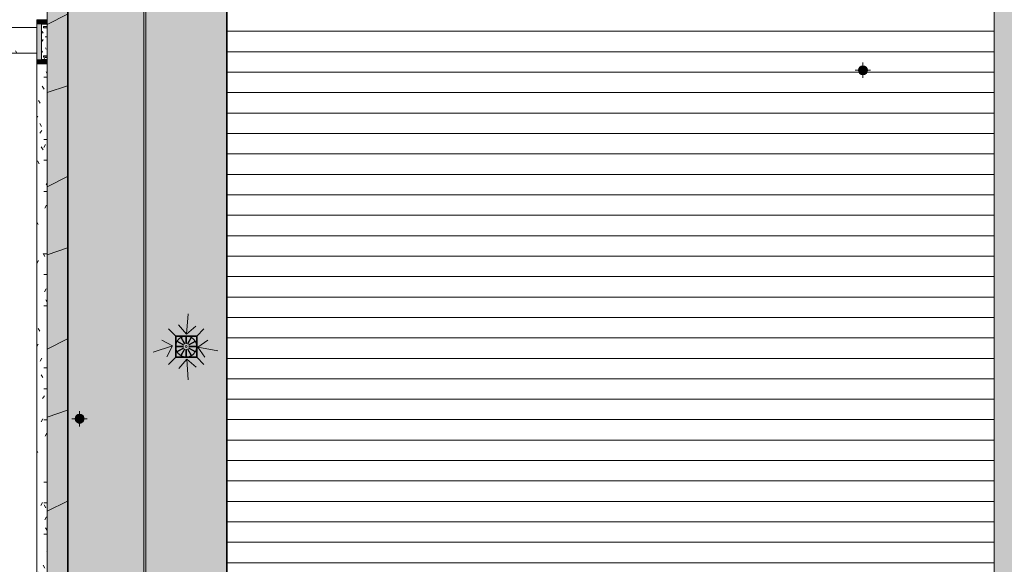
# Model space of a CAD drawing. Header units: millimetres. Extents: x 992 to 119315, y -26483 to 33271.
# Tile 21 of 110: x 94214 to 103849, y -22015 to -16687. Entities that reach past the tile are written whole.
import ezdxf

# ---------------------------------------------------------------- set-up
doc = ezdxf.new("R2010")
doc.units = ezdxf.units.MM
for name, color, linetype, lineweight in [('A-DETL', 90, 'Continuous', 9), ('A-DETL-MBND', 5, 'Continuous', 9), ('A-DETL-THIN', 151, 'Continuous', 9), ('A-ROOF', 132, 'Continuous', 9), ('A-WALL', 113, 'Continuous', 18), ('P-PIPE', 3, 'Continuous', 9), ('P-SANR-FIXT', 6, 'Continuous', 9), ('S-COLS', 52, 'Continuous', 9)]:
    doc.layers.add(name, color=color, linetype=linetype, lineweight=lineweight)
pattern_1 = [(0, (0, 0), (812.8, 203.2), [33.528, -576.072, 33.528, -576.072, -3251.2]), (0, (0, 0), (812.8, 203.2), [-1219.2, 33.528, -1185.672, 33.528, -576.072, -1422.4]), (0, (0, 0), (812.8, 203.2), [-3048, 33.528, -372.872, 33.528, -982.472]), (120, (304.8, 101.6), (-582.3764, 602.3054), [33.528, -576.072, 33.528, -576.072, -3251.2]), (120, (304.8, 101.6), (-582.3764, 602.3054), [-1219.2, 33.528, -1185.672, 33.528, -576.072, -1422.4]), (120, (304.8, 101.6), (-582.3764, 602.3054), [-3048, 33.528, -372.872, 33.528, -982.472]), (240, (406.4, 508), (-230.4236, -805.5054), [33.528, -576.072, 33.528, -576.072, -3251.2]), (240, (406.4, 508), (-230.4236, -805.5054), [-1219.2, 33.528, -1185.672, 33.528, -576.072, -1422.4]), (240, (406.4, 508), (-230.4236, -805.5054), [-3048, 33.528, -372.872, 33.528, -982.472])]

# ---------------------------------------------------------------- blocks, each defined once
blk = doc.blocks.new('ESG_Serie Normal_Terminal de Ventilacao - Standard-V5-PLANTA DE CAIMENTO DE PISOS - COBERTURA')
at = {"layer": 'A-DETL-MBND'}
h = blk.add_hatch(color=50, dxfattribs=at)
h.paths.add_polyline_path([(11860.7, -17224.7), (11875.2, -17221.8), (11885.6, -17216.3), (11893.6, -17208.9), (11899.5, -17199.6), (11902.4, -17192.5), (11903.2, -17177.3), (11900.9, -17167.1), (11895.5, -17156.7), (11888, -17148.6), (11878.8, -17142.8), (11867.5, -17139.4), (11859.2, -17138.6), (11846.2, -17141.3), (11835.8, -17146.8), (11827.8, -17154.3), (11821.9, -17163.5), (11819, -17170.7), (11817.6, -17181.6), (11820.5, -17196.3), (11825.9, -17206.5), (11833.4, -17214.5), (11842.8, -17220.4), (11853.9, -17223.8)])
h.paths.add_polyline_path([(11860.7, -17223.2), (11846.3, -17220.3), (11836.4, -17215), (11828.9, -17208), (11823.2, -17199), (11819.9, -17188.4), (11819.6, -17177.3), (11821.9, -17167.2), (11827.2, -17157.3), (11834.3, -17149.8), (11842.8, -17144.3), (11851.6, -17141.1), (11862.1, -17140.1), (11875, -17142.8), (11885, -17148.1), (11892.5, -17155.1), (11898.2, -17164.1), (11901.5, -17174.7), (11902.3, -17181.8), (11899.5, -17195.9), (11894.1, -17205.9), (11887.1, -17213.4), (11878.1, -17219.1), (11869.8, -17222), (11861, -17223.2)])
h = blk.add_hatch(color=50, dxfattribs=at)
h.paths.add_polyline_path([(11860.7, -17223.2), (11875, -17220.3), (11885, -17215), (11892.5, -17208), (11898.2, -17199), (11901.2, -17190.7), (11901.8, -17177.3), (11899.5, -17167.2), (11894.1, -17157.3), (11887.1, -17149.8), (11878.1, -17144.1), (11867.5, -17140.8), (11859.6, -17140), (11846.3, -17142.8), (11836.4, -17148.1), (11828.9, -17155.1), (11823.2, -17164.1), (11820.2, -17172.4), (11819.2, -17183), (11822.1, -17196.3), (11827.2, -17205.9), (11834.3, -17213.4), (11843.2, -17219.1), (11853.9, -17222.3), (11860.4, -17223.2)])
h.paths.add_polyline_path([(11860.7, -17221.7), (11846.7, -17218.9), (11837.5, -17213.9), (11830.2, -17207.2), (11824.5, -17198.1), (11821.4, -17188.4), (11821.1, -17177.3), (11823.4, -17167.6), (11828.3, -17158.4), (11834.8, -17151.3), (11844.1, -17145.3), (11854.1, -17142.3), (11863.6, -17141.8), (11874.6, -17144.3), (11883.9, -17149.2), (11891.2, -17156), (11896.9, -17165), (11899.9, -17174.7), (11900.8, -17181.6), (11898, -17195.5), (11893.1, -17204.8), (11885.8, -17212.5), (11877.2, -17217.8), (11867.3, -17220.8)])
h = blk.add_hatch(color=50, dxfattribs=at)
h.paths.add_polyline_path([(11860.7, -17221.7), (11874.6, -17218.9), (11883.9, -17213.9), (11891.2, -17207.2), (11896.9, -17198.1), (11899.9, -17188.5), (11900.3, -17177.3), (11898, -17167.6), (11893.1, -17158.4), (11885.7, -17150.6), (11877.2, -17145.3), (11867.5, -17142.3), (11860, -17141.5), (11846.7, -17144.3), (11837.5, -17149.2), (11830, -17156.2), (11824.5, -17165), (11821.5, -17174.6), (11820.9, -17184.5), (11823.4, -17195.5), (11828.3, -17204.8), (11835.7, -17212.5), (11843.8, -17217.7), (11853.9, -17220.8), (11859.6, -17221.6)])
h.paths.add_polyline_path([(11860.7, -17220.2), (11847.8, -17217.7), (11838, -17212.4), (11830.9, -17205.7), (11825.5, -17196.8), (11823, -17188.4), (11822.6, -17177.3), (11824.9, -17167.8), (11830, -17158.7), (11836.9, -17151.5), (11842, -17147.9), (11854.7, -17143.7), (11865.1, -17143.5), (11873.6, -17145.5), (11883.4, -17150.7), (11890.4, -17157.5), (11895.8, -17166.4), (11898.4, -17174.7), (11899.3, -17181.6), (11896.4, -17195.3), (11891.4, -17204.4), (11884.5, -17211.6), (11878.8, -17215.5), (11866.7, -17219.4), (11863.5, -17219.8)])
h.paths.add_polyline_path([(11824.8, -17191.8), (11823.7, -17191.3), (11824.7, -17191.8)])
h = blk.add_hatch(color=50, dxfattribs=at)
h.paths.add_polyline_path([(11888, -17208.9), (11894.4, -17200.3), (11898.5, -17187.6), (11898.7, -17177.2), (11897, -17172.4), (11897, -17173.4), (11897.5, -17185.6), (11895.2, -17195.1), (11890.4, -17203.8), (11887.7, -17208.1)])
h.paths.add_polyline_path([(11860.7, -17220.2), (11874.6, -17217.2), (11883.5, -17212.3), (11886.8, -17208.4), (11885.9, -17208.9), (11875.6, -17215.5), (11866.2, -17218.2), (11856.3, -17218.4), (11851, -17218.5), (11851.6, -17219), (11859.4, -17220)])
h.paths.add_polyline_path([(11823.4, -17191.6), (11824.4, -17190.1), (11823.9, -17177.3), (11826.2, -17168), (11831, -17159.4), (11833.7, -17155), (11832.7, -17155.1), (11827, -17162.9), (11822.9, -17175.6), (11822.7, -17186), (11823.4, -17191.3)])
h.paths.add_polyline_path([(11850.7, -17218.9), (11849.5, -17217.1), (11838.8, -17211.4), (11831.7, -17204.6), (11826.6, -17196.2), (11824.5, -17191.7), (11823.9, -17192.7), (11829.8, -17204.3), (11836.6, -17211.3), (11845.5, -17216.7), (11850.3, -17218.7)])
h.paths.add_polyline_path([(11870.7, -17144.3), (11857.9, -17143.3), (11846.7, -17145.9), (11837.9, -17150.8), (11834.6, -17154.7), (11835.1, -17154.5), (11845.8, -17147.6), (11855.2, -17144.9), (11865.1, -17144.8), (11870.4, -17144.6)])
h.paths.add_polyline_path([(11898, -17171.6), (11891.5, -17158.9), (11884.8, -17151.8), (11875.9, -17146.4), (11870.9, -17145.5), (11871.8, -17146.1), (11882.6, -17151.7), (11889.7, -17158.5), (11894.7, -17167), (11897.1, -17171.4)])
for points in [[(11887.1, -17208), (11893.1, -17200.3), (11897.3, -17187.1), (11897.5, -17177.3), (11896.6, -17171.5), (11891.2, -17160.4), (11887.1, -17155.1), (11878.5, -17148.8), (11867.5, -17145.1), (11856.6, -17144.7), (11850.2, -17145.8), (11839.1, -17151.4), (11834.3, -17155.1), (11885.2, -17206)], [(11860.7, -17218.9), (11870.4, -17217.7), (11882.3, -17211.7), (11887.1, -17208), (11834.1, -17155.4), (11828.3, -17162.9), (11824, -17176.1), (11823.4, -17182.2), (11824.8, -17191.6), (11830.2, -17202.6), (11837, -17210.1), (11842.8, -17214.3), (11855.3, -17218.2), (11860.7, -17218.9)]]:
    blk.add_hatch(color=50, dxfattribs=at).paths.add_polyline_path(points)
at = {"layer": 'A-DETL-MBND', "color": 253}
for radius, start, end in [(43.5, 315, 135), (43.1, 315, 135), (42, 315, 135), (41.7, 315, 135), (40.4, 315, 135), (40.1, 315, 135), (38.9, 315, 135), (38.6, 315, 135), (37.4, 315, 135), (43.5, 135, 315), (43.1, 135, 315), (42, 135, 315), (41.7, 135, 315), (40.4, 135, 315), (40.1, 135, 315), (38.9, 135, 315), (38.6, 135, 315), (37.4, 135, 315)]:
    blk.add_arc((11860.7, -17181.6), radius, start, end, dxfattribs=at)
blk = doc.blocks.new('ESG_Serie Normal_Terminal de Ventilacao - Standard-V6-PLANTA DE CAIMENTO DE PISOS - COBERTURA')
at = {"layer": 'A-DETL-MBND'}
h = blk.add_hatch(color=50, dxfattribs=at)
h.paths.add_polyline_path([(4195.4, -20634.1), (4209.9, -20631.3), (4220.3, -20625.8), (4228.3, -20618.3), (4234.2, -20609.1), (4237.6, -20597.9), (4238.4, -20589.7), (4235.7, -20576.5), (4230.2, -20566.1), (4222.7, -20558.1), (4213.5, -20552.2), (4205.1, -20549.2), (4194, -20548.1), (4180.9, -20550.8), (4170.5, -20556.3), (4162.5, -20563.7), (4156.6, -20572.9), (4153.2, -20584.2), (4152.5, -20592.3), (4155.2, -20605.5), (4160.6, -20615.9), (4168.1, -20623.9), (4177.5, -20629.9), (4185.7, -20632.9), (4194.5, -20634)])
h.paths.add_polyline_path([(4195.4, -20632.7), (4181.1, -20629.8), (4171.1, -20624.5), (4163.6, -20617.4), (4158.1, -20608.9), (4154.9, -20600.1), (4153.9, -20589.6), (4156.8, -20576.3), (4162, -20566.7), (4169, -20559.2), (4178, -20553.5), (4188.6, -20550.2), (4195.7, -20549.4), (4209.8, -20552.2), (4219.7, -20557.6), (4227.2, -20564.6), (4232.9, -20573.6), (4235.9, -20581.9), (4236.9, -20592.4), (4234, -20605.8), (4228.9, -20615.3), (4221.8, -20622.8), (4212.9, -20628.5), (4202.3, -20631.8), (4195.7, -20632.7)])
h = blk.add_hatch(color=50, dxfattribs=at)
h.paths.add_polyline_path([(4195.4, -20632.7), (4209.8, -20629.8), (4219.7, -20624.5), (4227.2, -20617.4), (4232.9, -20608.5), (4236.2, -20597.9), (4237.1, -20590.7), (4234.2, -20576.7), (4228.9, -20566.7), (4221.8, -20559.2), (4212.9, -20553.5), (4204.5, -20550.5), (4194, -20549.5), (4181.1, -20552.2), (4171.1, -20557.6), (4163.6, -20564.6), (4157.9, -20573.6), (4154.6, -20584.2), (4153.8, -20591.3), (4156.6, -20605.4), (4162, -20615.3), (4169, -20622.8), (4178, -20628.5), (4186.3, -20631.5), (4195.1, -20632.7)])
h.paths.add_polyline_path([(4195.4, -20631.2), (4181.5, -20628.3), (4172.2, -20623.4), (4164.9, -20616.7), (4159.2, -20607.6), (4156.2, -20598), (4155.7, -20588.1), (4158.1, -20577.1), (4163, -20567.8), (4169.8, -20560.5), (4178.9, -20554.8), (4188.8, -20551.7), (4195.4, -20550.9), (4209.4, -20553.7), (4218.6, -20558.6), (4225.9, -20565.4), (4231.6, -20574.5), (4234.6, -20584.1), (4235.2, -20593.9), (4232.7, -20605), (4227.7, -20614.3), (4221, -20621.6), (4212, -20627.2), (4202, -20630.3), (4196.5, -20631)])
h = blk.add_hatch(color=50, dxfattribs=at)
h.paths.add_polyline_path([(4195.4, -20631.2), (4209.4, -20628.3), (4218.7, -20623.4), (4226.4, -20616.1), (4231.6, -20607.6), (4234.7, -20597.9), (4235.6, -20591), (4232.7, -20577.1), (4227.7, -20567.7), (4220.8, -20560.3), (4212, -20554.8), (4202.4, -20551.8), (4192.5, -20551.3), (4181.5, -20553.7), (4172.2, -20558.6), (4164.5, -20566), (4159.2, -20574.5), (4156.2, -20584.2), (4155.3, -20591), (4158.1, -20605), (4163, -20614.2), (4169.8, -20621.6), (4178.9, -20627.2), (4188.5, -20630.2)])
h.paths.add_polyline_path([(4195.4, -20629.6), (4181.7, -20626.8), (4172.6, -20621.8), (4165.4, -20614.8), (4161.7, -20609.7), (4157.6, -20597), (4157.4, -20586.6), (4159.3, -20578.1), (4164.5, -20568.4), (4171.3, -20561.3), (4180.2, -20555.9), (4188.6, -20553.3), (4195.4, -20552.4), (4209.1, -20555.3), (4218.2, -20560.3), (4225.4, -20567.2), (4229.1, -20572.3), (4233.2, -20585), (4233.5, -20595.4), (4231.1, -20605), (4226.3, -20613.7), (4219.5, -20620.8), (4210.6, -20626.2), (4202.3, -20628.7), (4196.7, -20629.5)])
h.paths.add_polyline_path([(4185.2, -20555.1), (4185.7, -20554), (4185.2, -20555.1)])
h = blk.add_hatch(color=50, dxfattribs=at)
h.paths.add_polyline_path([(4195.4, -20629.6), (4204.6, -20627.3), (4204, -20627.3), (4191.4, -20627.9), (4181.8, -20625.5), (4173.2, -20620.7), (4168.9, -20618), (4169, -20619), (4178, -20625.2), (4189.4, -20628.8), (4191.2, -20629.1)])
h.paths.add_polyline_path([(4205.4, -20628.3), (4216.2, -20623.4), (4225.3, -20614.9), (4230.6, -20606.2), (4231.4, -20601.2), (4230.9, -20602.2), (4225.3, -20613), (4218.5, -20620), (4210, -20625.1), (4205.6, -20627.2)])
h.paths.add_polyline_path([(4185.4, -20553.7), (4187.2, -20554.7), (4199.5, -20554.2), (4209, -20556.5), (4217.6, -20561.3), (4221.9, -20564), (4221.8, -20563), (4214.1, -20557.3), (4201.4, -20553.2), (4191, -20553), (4185.7, -20553.7)])
h.paths.add_polyline_path([(4158.1, -20581), (4159.9, -20579.9), (4165.5, -20569.1), (4172.3, -20562), (4180.8, -20557), (4185.3, -20554.8), (4184.3, -20554.2), (4172.7, -20560.2), (4165.7, -20566.9), (4160.3, -20575.8), (4158.3, -20580.6)])
h.paths.add_polyline_path([(4168.1, -20618.3), (4168.3, -20616.6), (4161.5, -20605.9), (4158.8, -20596.5), (4158.6, -20586.6), (4158.4, -20581.3), (4158, -20581.9), (4156.8, -20591), (4159.7, -20604.7), (4164.7, -20613.9), (4167.8, -20617.9)])
h.paths.add_polyline_path([(4232.7, -20601), (4233.5, -20586.8), (4231.2, -20577.3), (4226.2, -20568.2), (4222.2, -20564.9), (4222.8, -20565.8), (4229.4, -20576.1), (4232.1, -20585.5), (4232.2, -20595.4), (4232.4, -20600.8)])
for points in [[(4169, -20617.4), (4221.8, -20564.6), (4213.3, -20558.3), (4200.9, -20554.4), (4194.8, -20553.7), (4184.9, -20555.3), (4174.3, -20560.5), (4168.8, -20564.8), (4163, -20572.3), (4158.9, -20584.2), (4158.6, -20595.1), (4159.5, -20601.1), (4165.3, -20612.6), (4168.9, -20617.3)], [(4195.4, -20628.4), (4205.1, -20627.1), (4216.5, -20621.6), (4223.9, -20614.7), (4227.8, -20609.7), (4231.9, -20597.9), (4232.3, -20587), (4231.4, -20580.9), (4225.6, -20569.4), (4221.8, -20564.6), (4169, -20617.4), (4177.6, -20623.7), (4189.9, -20627.7), (4195.4, -20628.4)]]:
    blk.add_hatch(color=50, dxfattribs=at).paths.add_polyline_path(points)
at = {"layer": 'A-DETL-MBND', "color": 253}
for radius, start, end in [(43.5, 45, 225), (43.1, 45, 225), (42, 45, 225), (41.7, 45, 225), (40.4, 45, 225), (40.1, 45, 225), (38.9, 45, 225), (38.6, 45, 225), (37.4, 45, 225), (43.5, 225, 45), (43.1, 225, 45), (42, 225, 45), (41.7, 225, 45), (40.4, 225, 45), (40.1, 225, 45), (38.9, 225, 45), (38.6, 225, 45), (37.4, 225, 45)]:
    blk.add_arc((4195.4, -20591), radius, start, end, dxfattribs=at)
blk = doc.blocks.new('PLUV_Grelha Ralo Hemisférico_Abacaxi - Grelha Abacaxi-25616862-PLANTA DE CAIMENTO DE PISOS - COBERTURA')
at = {"layer": 'A-DETL-MBND'}
for points in [[(-2.5, -102.3), (-2.4, -29.9), (0, -29.9), (0, -10), (-5, -8.7), (-8.7, -5), (-10, 0), (-8.7, 5), (-5, 8.7), (0, 10.8), (0, 30), (-2.5, 29.9), (-2.5, 102.3), (-47.8, 90.4), (-49, 89.9), (-13.3, 26.9), (-17.6, 25.5), (-53.3, 87.4), (-69, 73.9), (-87, 53.1), (-24.7, 17.2), (-27.2, 12.8), (-89.9, 49), (-98.6, 23.5), (-100.7, 14.4), (-102.3, 2.5), (-29.9, 2.5), (-29.9, -2.5), (-102.3, -2.5), (-98.6, -23.5), (-88.9, -48.4), (-27.2, -12.8), (-24.7, -17.1), (-87.4, -53.3), (-56.1, -85.3), (-53.3, -87.4), (-17.1, -24.7), (-12.8, -27.2), (-49, -89.9), (-29.6, -97), (-12.6, -99.9)], [(2.5, -102.3), (47.8, -90.4), (49, -89.9), (13, -27.1), (17.6, -25.4), (53.4, -87.4), (69, -73.8), (87, -53.1), (24.7, -17.1), (27.2, -12.8), (89.9, -49), (98.6, -23.5), (100.7, -14.4), (102.3, -2.5), (29.9, -2.5), (29.9, 2.5), (102.3, 2.5), (98.6, 23.5), (88.9, 48.4), (27.2, 12.8), (25.5, 17.6), (87.4, 53.4), (56.1, 85.3), (53.4, 87.4), (17.2, 24.7), (12.8, 27.2), (49, 89.9), (28.7, 97.1), (2.5, 101.2), (2.5, 29.9), (0, 29.9), (0, 10), (5, 8.7), (8.7, 5), (10, 0), (8.7, -5), (5, -8.7), (0, -10.8), (0, -30), (2.5, -29.9), (2.5, -101.9)]]:
    blk.add_hatch(color=252, dxfattribs=at).paths.add_polyline_path(points)
at = {"layer": 'A-DETL-MBND', "color": 253}
for p, q in [((-2.5, 29.9), (-2.5, 102.3)), ((2.5, 102.3), (2.5, 29.9)), ((-102.3, 2.5), (-29.9, 2.5)), ((-27.2, 12.8), (-89.9, 49)), ((-87.4, 53.4), (-24.7, 17.2)), ((-17.1, 24.7), (-53.3, 87.4)), ((-49, 89.9), (-12.8, 27.2)), ((12.8, 27.2), (49, 89.9)), ((53.4, 87.4), (17.2, 24.7)), ((24.7, 17.2), (87.4, 53.4)), ((89.9, 49), (27.2, 12.8)), ((29.9, 2.5), (102.3, 2.5)), ((-29.9, -2.5), (-102.3, -2.5)), ((-89.9, -49), (-27.2, -12.8)), ((-24.7, -17.1), (-87.4, -53.3)), ((-53.3, -87.4), (-17.1, -24.7)), ((-12.8, -27.2), (-49, -89.9)), ((-2.5, -102.3), (-2.5, -29.9)), ((2.5, -29.9), (2.5, -102.3)), ((49, -89.9), (12.8, -27.2)), ((17.2, -24.7), (53.4, -87.4)), ((87.4, -53.3), (24.7, -17.1)), ((27.2, -12.8), (89.9, -49)), ((102.3, -2.5), (29.9, -2.5))]:
    blk.add_line(p, q, dxfattribs=at)
at = {"layer": 'A-DETL-MBND', "color": 253, "flags": 128}
for points in [[(0, 102.5), (-4.1, 102.4), (-8.2, 102.2), (-12.3, 101.8), (-16.3, 101.2), (-20.4, 100.5), (-24.4, 99.6), (-28.3, 98.5), (-32.2, 97.3), (-36.1, 95.9), (-39.9, 94.4), (-43.7, 92.7), (-47.3, 90.9), (-50.9, 89), (-54.4, 86.8), (-57.9, 84.6), (-61.2, 82.2), (-64.5, 79.7), (-67.6, 77.1), (-70.6, 74.3), (-73.5, 71.4), (-76.3, 68.4), (-79, 65.3), (-81.5, 62.1), (-84, 58.8), (-86.3, 55.4), (-88.4, 51.9), (-90.4, 48.3), (-92.3, 44.7), (-94, 40.9), (-95.5, 37.1), (-96.9, 33.3), (-98.2, 29.4), (-99.3, 25.4), (-100.2, 21.4), (-101, 17.4), (-101.6, 13.4), (-102.1, 9.3), (-102.4, 5.2), (-102.5, 1.1), (-102.5, -3), (-102.3, -7.1), (-101.9, -11.2), (-101.4, -15.2), (-100.7, -19.3), (-99.8, -23.3), (-98.8, -27.3), (-97.6, -31.2), (-96.3, -35.1), (-94.8, -38.9), (-93.2, -42.7), (-91.4, -46.3), (-89.5, -50), (-87.4, -53.5), (-85.2, -57), (-82.9, -60.3), (-80.4, -63.6), (-77.8, -66.8), (-75.1, -69.8), (-72.2, -72.8), (-69.2, -75.6), (-66.2, -78.3), (-63, -80.9), (-59.7, -83.3), (-56.3, -85.6), (-52.8, -87.8), (-49.3, -89.9), (-45.7, -91.8), (-41.9, -93.5), (-38.2, -95.1), (-34.3, -96.6), (-30.4, -97.9), (-26.5, -99), (-22.5, -100), (-18.5, -100.8), (-14.5, -101.5), (-10.4, -102), (-6.3, -102.3), (-2.2, -102.5), (0, -102.5)], [(0, -102.5), (4.1, -102.4), (8.2, -102.2), (12.3, -101.8), (16.3, -101.2), (20.4, -100.5), (24.4, -99.6), (28.3, -98.5), (32.2, -97.3), (36.1, -95.9), (39.9, -94.4), (43.7, -92.7), (47.3, -90.9), (50.9, -89), (54.4, -86.8), (57.9, -84.6), (61.2, -82.2), (64.5, -79.7), (67.6, -77.1), (70.6, -74.3), (73.5, -71.4), (76.3, -68.4), (79, -65.3), (81.5, -62.1), (84, -58.8), (86.3, -55.4), (88.4, -51.9), (90.4, -48.3), (92.3, -44.7), (94, -40.9), (95.5, -37.1), (96.9, -33.3), (98.2, -29.4), (99.3, -25.4), (100.2, -21.4), (101, -17.4), (101.6, -13.4), (102.1, -9.3), (102.4, -5.2), (102.5, -1.1), (102.5, 3), (102.3, 7.1), (101.9, 11.2), (101.4, 15.2), (100.7, 19.3), (99.8, 23.3), (98.8, 27.3), (97.6, 31.2), (96.3, 35.1), (94.8, 38.9), (93.2, 42.7), (91.4, 46.3), (89.5, 50), (87.4, 53.5), (85.2, 57), (82.9, 60.3), (80.4, 63.6), (77.8, 66.8), (75.1, 69.8), (72.2, 72.8), (69.2, 75.6), (66.2, 78.3), (63, 80.9), (59.7, 83.3), (56.3, 85.6), (52.8, 87.8), (49.3, 89.9), (45.7, 91.8), (41.9, 93.5), (38.2, 95.1), (34.3, 96.6), (30.4, 97.9), (26.5, 99), (22.5, 100), (18.5, 100.8), (14.5, 101.5), (10.4, 102), (6.3, 102.3), (2.2, 102.5), (0, 102.5)]]:
    blk.add_lwpolyline(points, dxfattribs=at)
at = {"layer": 'A-DETL-MBND', "color": 253}
for radius, start, end in [(102.4, 90, 91.39926), (99.9, 90, 91.43434), (102.4, 88.58561, 90), (99.9, 88.55015, 90), (102.4, 178.58561, 181.39926), (99.9, 178.55015, 181.43434), (102.4, 148.58561, 151.39926), (99.9, 148.55015, 151.43434), (102.4, 118.58561, 121.39926), (99.9, 118.55015, 121.43434), (30, 175.17406, 184.77421), (30, 145.17406, 154.77421), (30, 115.17406, 124.77421), (10, 90, 180), (30, 90, 94.77421), (30, 85.17406, 90), (10, 0, 90), (10, 270, 0), (30, 55.17406, 64.77421), (30, 25.22579, 34.82594), (30, 355.22579, 4.82594), (99.9, 58.55015, 61.43434), (102.4, 58.58561, 61.39926), (99.9, 28.56566, 31.44985), (102.4, 28.60074, 31.41439), (99.9, 358.56566, 1.44985), (102.4, 358.60074, 1.41439), (102.4, 208.58561, 211.39926), (99.9, 208.55015, 211.43434), (102.4, 238.60074, 241.41439), (99.9, 238.56566, 241.44985), (30, 205.17406, 214.77421), (30, 235.22579, 244.82594), (10, 180, 270), (30, 265.22579, 270), (30, 270, 274.82594), (30, 295.22579, 304.82594), (30, 325.22579, 334.82594), (99.9, 298.56566, 301.44985), (102.4, 298.60074, 301.41439), (99.9, 328.56566, 331.44985), (102.4, 328.60074, 331.41439), (99.9, 268.56566, 270), (102.4, 268.60074, 270), (99.9, 270, 271.44985), (102.4, 270, 271.41439)]:
    blk.add_arc((0, 0), radius, start, end, dxfattribs=at)
blk = doc.blocks.new('BE-PMSa-MOD-ESG-ESCOLA-EX-000-R_rvt-1-PLANTA DE CAIMENTO DE PISOS - COBERTURA')
at = {"layer": 'A-DETL-MBND', "color": 253}
for p, q in [((11860.7, -17138.5), (11860.7, -17106.6)), ((11785.7, -17181.6), (11817.6, -17181.6)), ((11860.7, -17256.6), (11860.7, -17224.7)), ((11903.8, -17181.6), (11935.7, -17181.6)), ((4195.4, -20547.9), (4195.4, -20516)), ((4120.4, -20591), (4152.3, -20591)), ((4238.5, -20591), (4270.4, -20591)), ((4195.4, -20666), (4195.4, -20634.1))]:
    blk.add_line(p, q, dxfattribs=at)
at = {"layer": 'P-PIPE', "color": 21, "lineweight": 9}
for name in ['ESG_Serie Normal_Terminal de Ventilacao - Standard-V5-PLANTA DE CAIMENTO DE PISOS - COBERTURA', 'ESG_Serie Normal_Terminal de Ventilacao - Standard-V6-PLANTA DE CAIMENTO DE PISOS - COBERTURA']:
    blk.add_blockref(name, (0, 0), dxfattribs=at)
at = {"layer": 'P-SANR-FIXT', "color": 21, "lineweight": 9, "xscale": 0.9999999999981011, "yscale": 0.9999999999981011}
blk.add_blockref('PLUV_Grelha Ralo Hemisférico_Abacaxi - Grelha Abacaxi-25616862-PLANTA DE CAIMENTO DE PISOS - COBERTURA', (5238.4, -19884.5), dxfattribs=at)
blk = doc.blocks.new('Cumeeira4 - Cumeeira-5004725-PLANTA DE CAIMENTO DE PISOS - COBERTURA')
at = {"layer": 'A-DETL-MBND', "lineweight": 5}
blk.add_hatch(color=71, dxfattribs=at).paths.add_polyline_path([(13431.8, -23178.1), (13445.2, -23178.1), (13445.2, 6159.8), (13144.9, 6159.8), (13144.9, -23178.1), (13146.6, -23178.1)])
at = {"layer": 'A-DETL-MBND', "color": 250, "lineweight": 5}
blk.add_line((13144.9, -22958.1), (13144.9, 6159.8), dxfattribs=at)
blk = doc.blocks.new('CHAPIM3 - CHAPIM-5004745-PLANTA DE CAIMENTO DE PISOS - COBERTURA')
at = {"layer": 'A-DETL-MBND', "lineweight": 5}
h = blk.add_hatch(dxfattribs=at)
h.set_pattern_fill('FP_14', color=71, style=0, pattern_type=2)
h.set_pattern_definition(pattern_1)
h.paths.add_polyline_path([(13551.6, -23385.6), (23557, -23385.6), (23557, -16744.6), (23012.7, -16744.6), (23012.7, 672.4), (28083, 672.4), (28083, 10566.9), (23689.9, 10566.9), (23689.9, 10366.9), (27883, 10366.9), (27883, 872.4), (22812.7, 872.4), (22812.7, -16944.6), (23357, -16944.6), (23357, -23185.6), (4077.8, -23185.6), (4077.8, -6525.6), (-2652, -6525.6), (-2652, 6792.9), (-2852, 6792.9), (-2852, -6725.6), (3877.8, -6725.6), (3877.8, -23385.6), (13431.8, -23385.6)])
h = blk.add_hatch(dxfattribs=at)
h.set_pattern_fill('FP_12', color=71, style=0, pattern_type=2)
h.set_pattern_definition([(216.87, (635, 1587.5), (4762.4943, 3175.0085), [793.75, -7143.75]), (206.565, (1587.5, 1111.25), (-1587.501, -1587.499), [1774.88, -1774.88]), (198.435, (1587.5, 317.5), (-3174.9975, -1587.503), [1004.024, -4016.09])])
h.paths.add_polyline_path([(13551.6, -23385.6), (23557, -23385.6), (23557, -16744.6), (23012.7, -16744.6), (23012.7, 672.4), (28083, 672.4), (28083, 10566.9), (23689.9, 10566.9), (23689.9, 10366.9), (27883, 10366.9), (27883, 872.4), (22812.7, 872.4), (22812.7, -16944.6), (23357, -16944.6), (23357, -23185.6), (4077.8, -23185.6), (4077.8, -6525.6), (-2652, -6525.6), (-2652, 6792.9), (-2852, 6792.9), (-2852, -6725.6), (3877.8, -6725.6), (3877.8, -23385.6), (13431.8, -23385.6)])
at = {"layer": 'A-DETL-MBND', "color": 250, "lineweight": 5}
for p, q in [((4077.8, -6525.6), (4077.8, -23185.6)), ((3877.8, -23385.6), (3877.8, -6725.6))]:
    blk.add_line(p, q, dxfattribs=at)
blk = doc.blocks.new('CHAPIM11 - CHAPIM-5294616-PLANTA DE CAIMENTO DE PISOS - COBERTURA')
at = {"layer": 'A-DETL-MBND', "lineweight": 5}
h = blk.add_hatch(dxfattribs=at)
h.set_pattern_fill('FP_1', color=53, style=0, pattern_type=2)
h.set_pattern_definition(pattern_1)
h.paths.add_polyline_path([(-7387.5, -21918.1), (-7387.5, -21844.6), (-7307.5, -21844.6), (-7307.5, -21918.1), (-7252.5, -21918.1), (-7252.5, -17013.1), (-33, -17013.1), (-33, -16955.6), (2757.5, -16955.6), (2757.5, -17013.1), (3776.5, -17013.1), (3776.5, -16763.1), (-7502.5, -16763.1), (-7502.5, -21918.1)])
at = {"layer": 'A-DETL-MBND', "color": 250, "lineweight": 5}
for p, q in [((-7502.5, -16763.1), (3776.5, -16763.1)), ((3776.5, -17013.1), (2757.5, -17013.1))]:
    blk.add_line(p, q, dxfattribs=at)
blk = doc.blocks.new('FX-PNC-PILAR-TP11 - FX-PNC-PILAR-TP01-5759340-PLANTA DE CAIMENTO DE PISOS - COBERTURA')
at = {"layer": 'A-DETL-MBND', "lineweight": 5}
h = blk.add_hatch(dxfattribs=at)
h.set_pattern_fill('FP_39', color=135, style=0, pattern_type=2)
h.set_pattern_definition([(0, (171274.47, 7733), (203.2, 50.8), [16.764, -135.636, 16.764, -135.636, -812.8]), (0, (171274.47, 7733), (203.2, 50.8), [-304.8, 16.764, -288.036, 16.764, -135.636, -355.6]), (0, (171274.47, 7733), (203.2, 50.8), [-762, 16.764, -84.836, 16.764, -237.236]), (120, (171350.67, 7758.4), (-145.59409, 150.57636), [16.764, -135.636, 16.764, -135.636, -812.8]), (120, (171350.67, 7758.4), (-145.59409, 150.57636), [-304.8, 16.764, -288.036, 16.764, -135.636, -355.6]), (120, (171350.67, 7758.4), (-145.59409, 150.57636), [-762, 16.764, -84.836, 16.764, -237.236]), (240, (171376.07, 7860), (-57.60591, -201.37636), [16.764, -135.636, 16.764, -135.636, -812.8]), (240, (171376.07, 7860), (-57.60591, -201.37636), [-304.8, 16.764, -288.036, 16.764, -135.636, -355.6]), (240, (171376.07, 7860), (-57.60591, -201.37636), [-762, 16.764, -84.836, 16.764, -237.236])])
h.paths.add_polyline_path([(175127.2, -9341.6), (175152.2, -9341.6), (175152.2, -9321.6), (175115.9, -9321.6), (175115.9, -9308.5), (175152.2, -9308.5), (175152.2, -9031.7), (175115.9, -9031.7), (175115.9, -9018.6), (175152.2, -9018.6), (175152.2, -8998.6), (175095.9, -8998.6), (175095.9, -9341.6), (175119, -9341.6)])
at = {"layer": 'A-DETL-MBND', "color": 250, "lineweight": 5}
for p, q in [((175152.2, -8998.6), (175095.9, -8998.6)), ((175095.9, -8998.6), (175095.9, -9341.6)), ((175115.9, -9031.7), (175115.9, -9018.6)), ((175115.9, -9018.6), (175152.2, -9018.6)), ((175152.2, -9031.7), (175115.9, -9031.7)), ((175095.9, -9341.6), (175152.2, -9341.6)), ((175115.9, -9321.6), (175115.9, -9308.5)), ((175115.9, -9308.5), (175152.2, -9308.5)), ((175152.2, -9321.6), (175115.9, -9321.6))]:
    blk.add_line(p, q, dxfattribs=at)
blk = doc.blocks.new('FX_PREENCHIMENTO1 - FX_PREENCHIMENTO-5971057-PLANTA DE CAIMENTO DE PISOS - COBERTURA')
at = {"layer": 'A-DETL-MBND', "lineweight": 5}
h = blk.add_hatch(dxfattribs=at)
h.set_pattern_fill('FP_95', color=71, style=0, pattern_type=2)
h.set_pattern_definition([(0, (9206.83, -8004.19), (406.4, 101.6), [33.528, -271.272, 33.528, -271.272, -1625.6]), (0, (9206.83, -8004.19), (406.4, 101.6), [-609.6, 33.528, -576.072, 33.528, -271.272, -711.2]), (0, (9206.83, -8004.19), (406.4, 101.6), [-1524, 33.528, -169.672, 33.528, -474.472]), (120, (9359.23, -7953.39), (-291.1882, 301.15272), [33.528, -271.272, 33.528, -271.272, -1625.6]), (120, (9359.23, -7953.39), (-291.1882, 301.15272), [-609.6, 33.528, -576.072, 33.528, -271.272, -711.2]), (120, (9359.23, -7953.39), (-291.1882, 301.15272), [-1524, 33.528, -169.672, 33.528, -474.472]), (240, (9410.03, -7750.19), (-115.2118, -402.75272), [33.528, -271.272, 33.528, -1896.872]), (240, (9410.03, -7750.19), (-115.2118, -402.75272), [-338.328, -271.272, 33.528, -576.072, -1016]), (240, (9410.03, -7750.19), (-115.2118, -402.75272), [-1219.2, 33.528, -271.272, 33.528, -677.672]), (240, (9410.03, -7750.19), (-115.2118, -402.75272), [-1557.528, -169.672, 33.528, -474.472])])
h.paths.add_polyline_path([(12983.2, -31195.3), (13084.6, -31195.3), (13084.6, -25123.8), (12983.2, -25123.8), (12983.2, -31144.7)])
at = {"layer": 'A-DETL-MBND', "color": 250, "lineweight": 5}
for p, q in [((12983.2, -25123.8), (13084.6, -25123.8)), ((12983.2, -31195.3), (12983.2, -25123.8)), ((13033.8, -31195.3), (12983.2, -31195.3))]:
    blk.add_line(p, q, dxfattribs=at)
blk = doc.blocks.new('BE-PMSa-MOD-ARQ-ESCOLA-EX-000-R_0056_rvt-1-PLANTA DE CAIMENTO DE PISOS - COBERTURA')
at = {"layer": 'A-DETL-MBND', "lineweight": 5}
h = blk.add_hatch(color=9, dxfattribs=at)
h.paths.add_polyline_path([(4843.5, -23178.1), (4843.5, -6760.1), (4823.5, -6760.1), (4823.5, -23178.1)])
h.paths.add_polyline_path([(4843.5, 6001.6), (4843.5, 6185.6), (4823.5, 6185.6), (4823.5, 6001.6)])
h = blk.add_hatch(color=9, dxfattribs=at)
h.paths.add_polyline_path([(4843.5, -23178.1), (5633.5, -23178.1), (5633.5, 6185.6), (4843.5, 6185.6), (4843.5, 6001.6), (4858.5, 6001.6), (4858.5, -6760.1), (4843.5, -6760.1), (4843.5, -23112.2)])
h.paths.add_polyline_path([(5235.9, -22546.7), (5236, -22602.8), (5241, -22602.7), (5241, -22546.7)])
h.paths.add_polyline_path([(5235.9, -22538.3), (5235.9, -22546.7), (5241, -22546.7), (5241, -22538.3)])
h.paths.add_polyline_path([(5241, -22735.1), (5240.9, -22662.7), (5235.9, -22662.7), (5235.9, -22735.1), (5190.7, -22723.1), (5189.5, -22722.6), (5225.4, -22659.8), (5221.3, -22657.4), (5185.1, -22720.1), (5169.4, -22706.6), (5151.4, -22685.9), (5213.8, -22649.9), (5211.3, -22645.5), (5148.6, -22681.7), (5139.9, -22656.2), (5137.7, -22647.2), (5136.1, -22635.3), (5208.5, -22635.3), (5208.4, -22630.2), (5136.1, -22630.2), (5139.9, -22609.2), (5149.5, -22584.3), (5211.3, -22619.9), (5213, -22615.2), (5151.1, -22579.4), (5182.4, -22547.4), (5185.6, -22546.2), (5221.3, -22608.1), (5225.7, -22605.5), (5189.5, -22542.8), (5208.8, -22535.7), (5235.9, -22531.5), (5235.9, -22538.3), (5241, -22537.8), (5241, -22530.4), (5286.2, -22542.3), (5287.4, -22542.8), (5251.4, -22605.7), (5255.6, -22608.1), (5291.8, -22545.4), (5307.5, -22558.9), (5325.4, -22579.6), (5263.1, -22615.6), (5265.6, -22619.9), (5328.3, -22583.7), (5337, -22609.2), (5339.2, -22618.3), (5340.8, -22630.2), (5268.4, -22630.2), (5268.5, -22635.3), (5340.8, -22635.3), (5337, -22656.2), (5327.3, -22681.2), (5265.6, -22645.5), (5263.9, -22650.3), (5325.8, -22686.1), (5294.5, -22718), (5291.8, -22720.1), (5255.6, -22657.4), (5251.2, -22659.9), (5287.4, -22722.6), (5268.1, -22729.7), (5251, -22732.6)])
h.paths.add_polyline_path([(5238.4, -22642.7), (5243.4, -22641.4), (5247.1, -22637.7), (5248.4, -22632.7), (5247.1, -22627.7), (5243.4, -22624.1), (5238.4, -22622.7), (5233.4, -22624.1), (5229.8, -22627.7), (5228.5, -22633.5), (5229.8, -22637.7), (5233.4, -22641.4), (5235.9, -22642.4)])
h.paths.add_polyline_path([(5163.4, -19887), (5208.5, -19887), (5208.4, -19882), (5163.4, -19882)])
h.paths.add_polyline_path([(5152.4, -19887), (5163.4, -19887), (5163.4, -19882), (5152.4, -19882)])
h.paths.add_polyline_path([(5332.9, -19882), (5268.4, -19882), (5268.5, -19887), (5332.9, -19887)])
h.paths.add_polyline_path([(5338.3, -19882), (5332.9, -19882), (5332.9, -19887), (5338.3, -19887)])
h.paths.add_polyline_path([(5235.9, -19986.8), (5208.8, -19981.5), (5200.6, -19978.9), (5189.5, -19974.4), (5225.7, -19911.7), (5221.3, -19909.2), (5185.1, -19971.9), (5169.4, -19958.3), (5151.4, -19937.6), (5213.8, -19901.6), (5211.3, -19897.3), (5148.5, -19933.5), (5139.9, -19908), (5137.7, -19898.9), (5136.1, -19887), (5152.4, -19887), (5152.4, -19882), (5136.1, -19882), (5139.9, -19861), (5149.6, -19836.1), (5211.3, -19871.7), (5213.8, -19867.3), (5151.1, -19831.1), (5182.4, -19799.2), (5185.6, -19798), (5221.3, -19859.8), (5225.7, -19857.3), (5189.5, -19794.6), (5206.8, -19788.2), (5235.9, -19783.9), (5236, -19854.5), (5241, -19854.5), (5241, -19782.1), (5267.1, -19787.3), (5276.3, -19790), (5287.4, -19794.6), (5251.7, -19857.6), (5255.6, -19859.8), (5291.8, -19797.1), (5307.5, -19810.6), (5325.4, -19831.3), (5263.1, -19867.3), (5265.6, -19871.7), (5328.3, -19835.5), (5337, -19861), (5339.2, -19870), (5340.8, -19882), (5338.3, -19882), (5339.4, -19887), (5340.8, -19887), (5337, -19908), (5327.3, -19932.9), (5265.6, -19897.3), (5263.1, -19901.6), (5325.8, -19937.8), (5294.5, -19969.7), (5291.8, -19971.9), (5255.6, -19909.1), (5251.2, -19911.7), (5287.4, -19974.4), (5270.1, -19980.8), (5241, -19985.1), (5240.9, -19914.4), (5235.9, -19914.5), (5235.9, -19985.7)])
h.paths.add_polyline_path([(5238.4, -19894.5), (5243.4, -19893.1), (5247.1, -19889.5), (5248.4, -19884.5), (5247.1, -19879.5), (5243.4, -19875.8), (5238.4, -19874.5), (5233.4, -19875.8), (5229.8, -19879.5), (5228.4, -19884.5), (5229.8, -19889.5), (5233.4, -19893.1), (5235.9, -19894.2)])
h.paths.add_polyline_path([(5191.9, -5498.4), (5208.5, -5498.3), (5208.4, -5493.3), (5191.9, -5493.3), (5191.9, -5498.4)])
h.paths.add_polyline_path([(5152.4, -5498.4), (5191.9, -5498.4), (5191.9, -5493.3), (5152.4, -5493.3)])
h.paths.add_polyline_path([(5235.9, -5409.8), (5236, -5465.9), (5241, -5465.8), (5241, -5409.8)])
h.paths.add_polyline_path([(5235.9, -5401.4), (5235.9, -5409.8), (5241, -5409.8), (5241, -5401.4)])
h.paths.add_polyline_path([(5332.9, -5493.3), (5268.4, -5493.3), (5268.5, -5498.4), (5332.9, -5498.4)])
h.paths.add_polyline_path([(5241, -5598.2), (5240.9, -5525.8), (5235.9, -5525.8), (5235.9, -5598.2), (5190.7, -5586.2), (5189.5, -5585.7), (5225.4, -5522.9), (5221.3, -5520.5), (5185.1, -5583.2), (5169.4, -5569.7), (5151.4, -5549), (5213.8, -5513), (5211.3, -5508.6), (5148.6, -5544.8), (5139.9, -5519.3), (5137.7, -5510.3), (5136.1, -5498.4), (5152.4, -5498.4), (5152.4, -5493.3), (5136.1, -5493.3), (5139.9, -5472.3), (5149.5, -5447.4), (5211.3, -5483.1), (5213, -5478.3), (5151.1, -5442.5), (5182.4, -5410.6), (5185.6, -5409.3), (5221.3, -5471.2), (5225.7, -5468.6), (5189.5, -5405.9), (5208.8, -5398.9), (5235.9, -5394.6), (5235.9, -5401.4), (5241, -5401.4), (5241, -5393.5), (5286.2, -5405.4), (5287.4, -5405.9), (5251.4, -5468.8), (5255.6, -5471.2), (5291.8, -5408.5), (5307.5, -5422), (5325.4, -5442.7), (5263.1, -5478.7), (5265.6, -5483.1), (5328.3, -5446.8), (5337, -5472.3), (5339.2, -5481.4), (5340.8, -5493.3), (5332.9, -5493.3), (5332.9, -5498.4), (5340.7, -5499), (5337, -5519.3), (5327.3, -5544.3), (5265.6, -5508.6), (5263.9, -5513.4), (5325.8, -5549.2), (5294.5, -5581.1), (5291.8, -5583.2), (5255.6, -5520.5), (5251.2, -5523), (5287.4, -5585.7), (5267.1, -5593), (5249.5, -5596.1)])
h.paths.add_polyline_path([(5238.4, -5505.8), (5243.4, -5504.5), (5247.1, -5500.8), (5248.4, -5495.8), (5247.1, -5490.8), (5243.4, -5487.2), (5238.4, -5485.8), (5233.4, -5487.2), (5229.8, -5490.8), (5228.4, -5495.8), (5229.8, -5500.8), (5233.4, -5504.5), (5235.9, -5505.5)])
for points in [[(5633.5, -23178.1), (5638.5, -23178.1), (5638.5, 6185.6), (5633.5, 6185.6), (5633.5, -23112.2)], [(4077.8, -23185.6), (4085.3, -23185.6), (4085.3, -6703.1), (4077.8, -6703.1), (4077.8, -23183)], [(3846.7, -16731.6), (3877.8, -16731.6), (3877.8, -16686.6), (3776.5, -16686.6), (3776.5, -16731.6), (3844.5, -16731.6)], [(3776.5, -17074.6), (3821.5, -17074.6), (3821.5, -16731.6), (3776.5, -16731.6), (3776.5, -17013.1)], [(3852.8, -17119.6), (3877.8, -17119.6), (3877.8, -17074.6), (3776.5, -17074.6), (3776.5, -17119.6), (3844.5, -17119.6)]]:
    blk.add_hatch(color=9, dxfattribs=at).paths.add_polyline_path(points)
h = blk.add_hatch(dxfattribs=at)
h.set_pattern_fill('FP_4', color=71, style=0, pattern_type=2)
h.set_pattern_definition([(0, (25.63, 0), (0, 200), [])])
h.paths.add_polyline_path([(5638.5, -22938.1), (13144.9, -22938.1), (13144.9, 5945.6), (5638.5, 5945.6), (5638.5, -22920.7)])
h.paths.add_polyline_path([(11860.7, -17224.7), (11846.2, -17221.8), (11835.8, -17216.3), (11827.8, -17208.9), (11821.9, -17199.6), (11818.5, -17188.4), (11818.1, -17177.3), (11820.4, -17167.1), (11825.9, -17156.7), (11833.4, -17148.6), (11842.6, -17142.8), (11851, -17139.7), (11860.7, -17138.5), (11875.2, -17141.3), (11885.6, -17146.8), (11893.6, -17154.3), (11899.5, -17163.5), (11902.9, -17174.7), (11903.6, -17182.9), (11900.9, -17196.1), (11895.5, -17206.5), (11888, -17214.5), (11878.8, -17220.3), (11870.4, -17223.4)])
h.paths.add_polyline_path([(12074.5, -7266.2), (12063.4, -7263.8), (12056, -7259.6), (12050.2, -7253.8), (12047.6, -7250.1), (12044.4, -7239.4), (12044.1, -7233.9), (12046.5, -7223.8), (12050.4, -7217.1), (12056.1, -7211.4), (12062.2, -7207.8), (12070.6, -7205.5), (12074.5, -7204.9), (12086.2, -7207.6), (12093, -7211.5), (12098.6, -7217.2), (12101.7, -7222.1), (12104, -7227.6), (12104.9, -7237.1), (12102.7, -7246.7), (12098.5, -7254.1), (12092.8, -7259.7), (12086, -7263.6), (12080.9, -7265.3)])
h = blk.add_hatch(color=9, dxfattribs=at)
h.paths.add_polyline_path([(4119, -23178.1), (4823.5, -23178.1), (4823.5, -6760.1), (4169.5, -6760.1), (4169.5, -6964.6), (4085.3, -6964.6), (4085.3, -23178.1)])
h.paths.add_polyline_path([(4195.4, -20634.1), (4180.9, -20631.3), (4170.5, -20625.8), (4162.5, -20618.3), (4156.6, -20609.1), (4153.7, -20601.9), (4152.3, -20591), (4155.3, -20576.2), (4160.6, -20566.1), (4168.1, -20558.1), (4177.3, -20552.2), (4188.6, -20548.8), (4195.4, -20547.9), (4209.9, -20550.8), (4220.3, -20556.3), (4228.3, -20563.7), (4234.2, -20572.9), (4237.3, -20581.3), (4238.5, -20591), (4235.6, -20605.8), (4230.2, -20615.9), (4222.7, -20623.9), (4213.5, -20629.8), (4202.3, -20633.2)])
h = blk.add_hatch(color=9, dxfattribs=at)
h.paths.add_polyline_path([(3841.5, -17054.6), (3877.8, -17054.6), (3877.8, -17041.5), (3841.5, -17041.5)])
h.paths.add_polyline_path([(3867.4, -16764.7), (3877.8, -16764.7), (3877.8, -16751.6), (3841.5, -16751.6), (3841.5, -16764.7), (3852.8, -16764.7)])
at = {"layer": 'A-DETL-MBND', "color": 250, "lineweight": 5}
for p, q in [((5633.5, 6185.6), (5633.5, -23178.1)), ((5638.5, 5945.6), (5638.5, -22938.1)), ((4085.3, -6703.1), (4085.3, -23178.1)), ((4823.5, -23178.1), (4823.5, -6760.1)), ((4843.5, -23178.1), (4843.5, -6760.1)), ((3776.5, -16686.6), (3877.8, -16686.6)), ((3776.5, -16686.6), (3776.5, -16731.6)), ((3776.5, -17074.6), (3776.5, -16731.6)), ((3821.5, -16731.6), (3821.5, -17074.6)), ((3877.8, -16731.6), (3821.5, -16731.6)), ((3841.5, -16751.6), (3877.8, -16751.6)), ((3841.5, -16764.7), (3841.5, -16751.6)), ((3877.8, -16764.7), (3841.5, -16764.7)), ((3841.5, -17041.5), (3877.8, -17041.5)), ((3841.5, -17054.6), (3841.5, -17041.5)), ((3776.5, -17074.6), (3776.5, -17119.6)), ((3821.5, -17074.6), (3877.8, -17074.6)), ((3877.8, -17054.6), (3841.5, -17054.6))]:
    blk.add_line(p, q, dxfattribs=at)
at = {"layer": 'A-ROOF', "color": 250, "lineweight": 5}
for name in ['CHAPIM3 - CHAPIM-5004745-PLANTA DE CAIMENTO DE PISOS - COBERTURA', 'Cumeeira4 - Cumeeira-5004725-PLANTA DE CAIMENTO DE PISOS - COBERTURA', 'CHAPIM11 - CHAPIM-5294616-PLANTA DE CAIMENTO DE PISOS - COBERTURA']:
    blk.add_blockref(name, (0, 0), dxfattribs=at)
at = {"layer": 'A-WALL', "color": 250, "lineweight": 5}
blk.add_blockref('FX_PREENCHIMENTO1 - FX_PREENCHIMENTO-5971057-PLANTA DE CAIMENTO DE PISOS - COBERTURA', (-9206.8, 8004.2), dxfattribs=at)
at = {"layer": 'S-COLS', "color": 250, "lineweight": 5}
blk.add_blockref('FX-PNC-PILAR-TP11 - FX-PNC-PILAR-TP01-5759340-PLANTA DE CAIMENTO DE PISOS - COBERTURA', (-171274.5, -7733), dxfattribs=at)

msp = doc.modelspace()

# ---------------------------------------------------------------- linework, layer by layer
at = {"layer": 'A-DETL', "lineweight": 35}
for p, q in [((95741.2, -19782.1), (95670.4, -19711.4)), ((95946.4, -19782.1), (96017.1, -19711.4)), ((95741.2, -19782.1), (95946.4, -19782.1)), ((95741.2, -19988.4), (95741.2, -19782.1)), ((95946.4, -19782.1), (95946.4, -19988.4)), ((95741.2, -19988.4), (95670.4, -20059.1)), ((95946.4, -19988.4), (95741.2, -19988.4)), ((95946.4, -19988.4), (96017.1, -20059.1))]:
    msp.add_line(p, q, dxfattribs=at)
at = {"layer": 'A-DETL-THIN'}
for p, q in [((95862.4, -19564.1), (95846.7, -19763.5)), ((95846.7, -19763.5), (95768.8, -19672.2)), ((95846.7, -19763.5), (95937.9, -19685.6)), ((95710.5, -19878.1), (95603.9, -19822.8)), ((95957.1, -19889.5), (96056.1, -19821.7)), ((95519.8, -19938.5), (95710.5, -19878.1)), ((95710.5, -19878.1), (95655.2, -19984.6)), ((96153.6, -19926.4), (95957.1, -19889.5)), ((95957.1, -19889.5), (96024.8, -19988.5)), ((95849.2, -20009.2), (95771.1, -20100.3)), ((95864.5, -20208.7), (95849.2, -20009.2)), ((95849.2, -20009.2), (95940.3, -20087.4))]:
    msp.add_line(p, q, dxfattribs=at)

# ---------------------------------------------------------------- block references
at = {"lineweight": 5}
for name in ['BE-PMSa-MOD-ARQ-ESCOLA-EX-000-R_0056_rvt-1-PLANTA DE CAIMENTO DE PISOS - COBERTURA', 'BE-PMSa-MOD-ESG-ESCOLA-EX-000-R_rvt-1-PLANTA DE CAIMENTO DE PISOS - COBERTURA']:
    msp.add_blockref(name, (90605, 0), dxfattribs=at)

doc.saveas('drawing.dxf')
